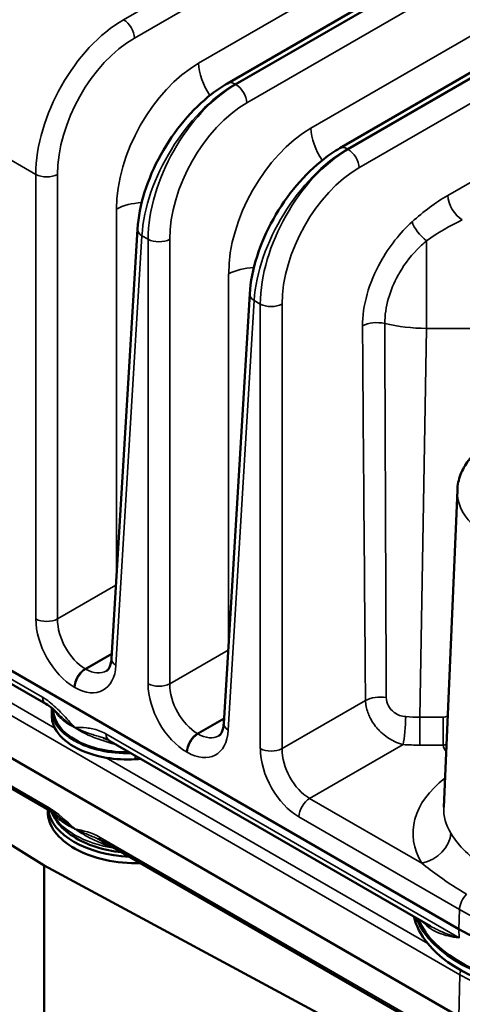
# Model space of a CAD drawing. Header units: inches. Extents: x 1 to 237, y 4 to 150.
# Tile 134 of 166: x 181.43 to 183.16, y 121.29 to 125.13. Entities that reach past the tile are written whole.
import ezdxf

# ---------------------------------------------------------------- set-up
doc = ezdxf.new("R2010")
doc.units = ezdxf.units.IN
doc.header["$LTSCALE"] = 7
doc.header["$MEASUREMENT"] = 0
doc.layers.add('Visible (ANSI)', color=7, linetype='Continuous', lineweight=50)
doc.layers.add('Visible Narrow (ANSI)', color=7, linetype='Continuous', lineweight=35)

msp = doc.modelspace()

# ---------------------------------------------------------------- linework, layer by layer
at = {"layer": 'Visible (ANSI)'}
for p, q in [((182.2413, 124.8816), (185.2974, 126.646)), ((182.6797, 124.6284), (185.1022, 126.0271)), ((181.8899, 124.313), (181.7885, 122.6367)), ((182.3283, 124.0599), (182.227, 122.3836)), ((180.1387, 123.3157), (183.1452, 121.58)), ((183.139, 123.2936), (183.086, 122.0563)), ((181.5321, 122.4595), (180.276, 123.1847)), ((183.1452, 121.2391), (180.1387, 122.9748)), ((181.551, 122.0405), (180.2519, 122.7905)), ((181.5253, 121.8293), (180.1008, 122.7113)), ((181.5556, 122.4376), (181.5556, 122.4131)), ((181.5612, 122.4335), (181.561, 122.4382)), ((183.0348, 121.5919), (181.7787, 122.3171)), ((181.5394, 122.0471), (181.5394, 122.0396)), ((183.05, 121.175), (181.7508, 121.9251)), ((183.0528, 121.0069), (181.5253, 121.8293)), ((181.5253, 115.257), (181.5253, 121.8293))]:
    msp.add_line(p, q, dxfattribs=at)
for centre, major_axis, start_param, end_param in [((180.5526, 126.1591), (-1.5, -2.5981), 2.489286, 6.784901), ((180.5526, 126.1591), (1.485, 2.5721), 5.632232, 9.924273), ((180.5526, 126.1591), (-1.48, -2.5634), 2.491096, 6.781507), ((181.8506, 122.4376), (-0.295, 0), 6.253655, 7.901652), ((181.8506, 122.4131), (-0.295, 0), 0, 0.285094), ((181.8506, 122.4376), (-0.2894, 0), 0.024695, 1.600776), ((181.8506, 122.4131), (-0.295, 0), 0.285094, 1.285702), ((181.8506, 122.4131), (-0.295, 0), 1.285702, 1.676017), ((181.934, 121.9567), (-0.5, 0), 4.772753, 4.81761), ((181.8894, 122.0396), (-0.35, 0), 0, 1.607435), ((181.8894, 122.0641), (-0.35, 0), 0.087889, 1.482907), ((181.8894, 122.0641), (-0.3138, 0), 0.365756, 0.365812), ((183.5836, 121.6779), (-0.62, 0), 0.134992, 0.442201), ((183.5836, 121.7024), (-0.62, 0), 0.219719, 2.633495), ((183.5836, 121.7024), (-0.6144, 0), 0.234208, 2.620816), ((183.5836, 121.8331), (0.62, 0), 3.926991, 5.148721), ((183.5836, 121.6779), (-0.62, 0), 0.442201, 2.350326)]:
    msp.add_ellipse(centre, major_axis=major_axis, ratio=0.57735, start_param=start_param, end_param=end_param, dxfattribs=at)
for points, knots in [([(181.89, 124.3128), (181.8927, 124.3586), (181.9024, 124.4076), (181.9332, 124.5055), (181.9548, 124.5557), (182.0069, 124.6496), (182.0378, 124.6945), (182.1047, 124.7744), (182.1416, 124.8103), (182.1998, 124.8555), (182.2206, 124.8696), (182.2414, 124.8816)], [0, 0, 0, 0, 0.410891, 0.410891, 0.824976, 0.824976, 1.230678, 1.230678, 1.634526, 1.634526, 1.850794, 1.850794, 1.850794, 1.850794]), ([(182.3284, 124.0597), (182.3312, 124.1062), (182.341, 124.1561), (182.3724, 124.2547), (182.3943, 124.3048), (182.4466, 124.3984), (182.4776, 124.4433), (182.5444, 124.5223), (182.5809, 124.5578), (182.6385, 124.6026), (182.6591, 124.6166), (182.6799, 124.6285)], [0, 0, 0, 0, 0.41783, 0.41783, 0.831049, 0.831049, 1.236782, 1.236782, 1.636279, 1.636279, 1.850771, 1.850771, 1.850771, 1.850771]), ([(183.2268, 123.456), (183.21, 123.4418), (183.195, 123.4262), (183.1695, 123.3923), (183.1591, 123.3739), (183.1442, 123.3349), (183.1398, 123.3143), (183.139, 123.2936)], [3.3270179, 3.3270179, 3.3270179, 3.3270179, 3.5180436, 3.5180436, 3.7101696, 3.7101696, 3.9022956, 3.9022956, 3.9022956, 3.9022956]), ([(181.7692, 122.5884), (181.7726, 122.5904), (181.7757, 122.5931), (181.7814, 122.6034), (181.7834, 122.6083), (181.7867, 122.6205), (181.788, 122.6279), (181.7885, 122.6361)], [0, 0, 0, 0, 0.1593583, 0.1593583, 0.2462874, 0.2462874, 0.3353607, 0.3353607, 0.3353607, 0.3353607]), ([(181.583, 122.4178), (181.5746, 122.4261), (181.5661, 122.434), (181.5488, 122.4484), (181.5396, 122.4552), (181.532, 122.4596)], [0, 0, 0, 0, 0.096284, 0.096284, 0.1972579, 0.1972579, 0.1972579, 0.1972579]), ([(182.2076, 122.3353), (182.211, 122.3373), (182.2141, 122.34), (182.2198, 122.3503), (182.2218, 122.3552), (182.2251, 122.3674), (182.2264, 122.3748), (182.2269, 122.383)], [0, 0, 0, 0, 0.1593588, 0.1593588, 0.2462879, 0.2462879, 0.3353543, 0.3353543, 0.3353543, 0.3353543]), ([(181.7574, 122.3264), (181.7574, 122.3264), (181.7574, 122.3264), (181.7573, 122.3265), (181.7572, 122.3265), (181.757, 122.3266)], [0.09360673, 0.09360673, 0.09360673, 0.09360673, 0.093621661, 0.093621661, 0.094757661, 0.094757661, 0.094757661, 0.094757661]), ([(181.828, 121.8805), (181.793, 121.8843), (181.7589, 121.8914), (181.6945, 121.9121), (181.6644, 121.9259), (181.6125, 121.9595), (181.5907, 121.9793), (181.5662, 122.0133), (181.5593, 122.0256), (181.5543, 122.0385)], [0.971451, 0.971451, 0.971451, 0.971451, 1.293138, 1.293138, 1.627495, 1.627495, 1.961793, 1.961793, 2.135423, 2.135423, 2.135423, 2.135423]), ([(181.6451, 121.972), (181.645, 121.972), (181.6449, 121.9721), (181.6448, 121.9722), (181.6448, 121.9722), (181.6447, 121.9722), (181.6446, 121.9723), (181.6442, 121.9726), (181.6438, 121.9729), (181.643, 121.9734), (181.6426, 121.9737), (181.6414, 121.9745), (181.6406, 121.975), (181.6382, 121.9767), (181.6366, 121.9778), (181.6319, 121.9811), (181.6288, 121.9833), (181.6195, 121.99), (181.6134, 121.9946), (181.602, 122.0032), (181.5966, 122.0074), (181.5908, 122.0119), (181.5903, 122.0123), (181.5865, 122.0153), (181.5833, 122.0178), (181.5801, 122.0203)], [-0.0018562, -0.0018562, -0.0018562, -0.0018562, -0.0009281, -0.0009281, -0.0006485, -0.0006485, 0, 0, 0.0046183, 0.0046183, 0.0092366, 0.0092366, 0.0184732, 0.0184732, 0.0369463, 0.0369463, 0.0738927, 0.0738927, 0.1477853, 0.1477853, 0.2150264, 0.2150264, 0.221678, 0.221678, 0.2628362, 0.2628362, 0.2628362, 0.2628362])]:
    msp.add_open_spline(points, degree=3, knots=knots, dxfattribs=at)
for points in [[(181.7762, 122.3188), (181.7701, 122.322), (181.7638, 122.3244), (181.7574, 122.3264)], [(182.0888, 122.2952), (182.0889, 122.2952), (182.0889, 122.2952), (182.0889, 122.2952)], [(181.5801, 122.0203), (181.5704, 122.0279), (181.5604, 122.035), (181.551, 122.0405)], [(181.7357, 121.9328), (181.7355, 121.9329), (181.7354, 121.9329), (181.7353, 121.933)], [(181.7499, 121.9257), (181.7451, 121.9283), (181.7404, 121.9307), (181.7357, 121.9328)], [(183.0325, 121.5932), (183.0331, 121.5928), (183.0338, 121.5925), (183.0344, 121.5921)]]:
    msp.add_open_spline(points, degree=3, dxfattribs=at)
at = {"layer": 'Visible Narrow (ANSI)'}
for p, q in [((185.0353, 126.9773), (181.8358, 125.13)), ((181.8782, 125.0583), (185.0569, 126.8935)), ((185.1758, 126.7191), (182.1285, 124.9597)), ((182.2713, 124.8786), (185.3201, 126.6388)), ((185.324, 126.6377), (182.2742, 124.8769)), ((182.3166, 124.8051), (185.1524, 126.4424)), ((185.1454, 126.1953), (182.567, 124.7066)), ((182.7097, 124.6255), (185.1022, 126.0068)), ((185.1022, 126.0034), (182.7126, 124.6238)), ((182.755, 124.552), (185.1066, 125.9097)), ((185.1454, 125.6238), (183.1019, 124.444)), ((182.2698, 124.8794), (182.2698, 124.8794)), ((182.2742, 124.8769), (182.2713, 124.8786)), ((181.0306, 124.7929), (181.4929, 124.526)), ((182.7082, 124.6263), (182.7082, 124.6263)), ((182.7126, 124.6238), (182.7097, 124.6255)), ((181.4929, 124.526), (181.4929, 122.7911)), ((181.5777, 122.7911), (181.5777, 124.526)), ((181.8076, 124.3911), (181.8076, 122.9519)), ((181.806, 122.6103), (181.9074, 124.2866)), ((181.9046, 124.2885), (181.9046, 124.2885)), ((181.9074, 124.2866), (181.9313, 124.2729)), ((181.9313, 124.2729), (181.9313, 122.538)), ((182.0161, 122.538), (182.0161, 124.2729)), ((183.0188, 123.9252), (183.0188, 124.2665)), ((182.246, 124.138), (182.246, 122.6988)), ((182.2444, 122.3572), (182.3458, 124.0335)), ((182.343, 124.0354), (182.343, 124.0354)), ((182.3458, 124.0335), (182.3697, 124.0197)), ((182.3697, 124.0197), (182.3697, 122.2849)), ((182.4545, 122.2849), (182.4545, 124.0197)), ((182.867, 124.0307), (182.8669, 124.0307)), ((182.913, 123.9335), (182.913, 123.9335)), ((182.9926, 122.4078), (183.0188, 123.9252)), ((183.0188, 123.9252), (183.2144, 123.9252)), ((181.5197, 122.4853), (180.1398, 123.282)), ((180.1424, 123.1381), (183.1488, 121.4023)), ((181.5675, 122.3652), (180.3118, 123.0902)), ((181.8059, 122.9229), (181.5777, 122.7911)), ((181.5446, 122.054), (180.1413, 122.8642)), ((182.2443, 122.6697), (182.0161, 122.538)), ((181.6855, 122.5967), (181.7898, 122.6569)), ((181.7896, 122.6543), (181.6877, 122.5955)), ((181.6877, 122.5955), (181.6855, 122.5967)), ((181.6431, 122.525), (181.6453, 122.5237)), ((182.7805, 122.4731), (182.4545, 122.2849)), ((182.1239, 122.3436), (182.2282, 122.4038)), ((182.228, 122.4012), (182.1261, 122.3424)), ((183.0832, 122.4078), (182.9926, 122.4078)), ((182.9926, 122.4078), (182.9926, 122.2986)), ((183.0832, 122.2986), (183.0832, 122.4078)), ((183.1462, 121.5462), (181.7663, 122.3429)), ((182.1261, 122.3424), (182.1239, 122.3436)), ((181.8367, 122.3022), (181.8367, 122.3022)), ((182.5623, 122.0905), (182.927, 122.3011)), ((182.913, 122.3053), (182.913, 122.3053)), ((182.9926, 122.2986), (183.0832, 122.2986)), ((183.0232, 121.5248), (181.7676, 122.2497)), ((181.8815, 122.2577), (181.8815, 122.2438)), ((182.0815, 122.2719), (182.0837, 122.2706)), ((182.5387, 122.0685), (182.5387, 122.0685)), ((183.0003, 121.8377), (182.5623, 122.0905)), ((182.5199, 122.0188), (183.1474, 121.6565)), ((183.1477, 121.1284), (181.7444, 121.9386)), ((182.9623, 121.6524), (182.9623, 121.6524)), ((183.1452, 121.58), (183.1474, 121.6565)), ((183.1462, 121.5462), (183.1452, 121.58)), ((183.1488, 121.4023), (183.1452, 121.2391))]:
    msp.add_line(p, q, dxfattribs=at)
for centre, major_axis, ratio, start_param, end_param in [((181.8466, 124.7155), (-0.2381, -0.4398), 0.594803, 3.910657, 5.446547), ((181.8358, 125.081), (0.03, -0.052), 0.57735, 0.820305, 2.356194), ((181.889, 124.6927), (0.208, 0.3879), 0.597134, 0.766683, 2.302573), ((182.1402, 124.5693), (-0.2222, -0.4143), 0.597134, 3.908276, 5.444165), ((182.2416, 124.899), (-0.08, 0.1386), 0.57735, 0.820305, 1.705332), ((182.2604, 124.4766), (0.2612, 0.4265), 0.559352, 0.799843, 2.335733), ((182.285, 124.4624), (-0.2381, -0.4398), 0.594803, 3.910657, 5.446547), ((182.2713, 124.8296), (-0.03, 0.052), 0.57735, 5.497787, 6.277063), ((182.2742, 124.8279), (0.03, -0.052), 0.57735, 0.820305, 2.356194), ((182.3274, 124.4396), (0.208, 0.3879), 0.597134, 0.766683, 2.302573), ((182.5786, 124.3162), (-0.2222, -0.4143), 0.597134, 3.908276, 5.444165), ((182.68, 124.6459), (-0.08, 0.1386), 0.57735, 0.820305, 1.705842), ((182.7097, 124.5765), (-0.03, 0.052), 0.57735, 5.497787, 6.277063), ((182.6988, 124.2235), (0.2612, 0.4265), 0.559352, 0.799843, 2.335733), ((182.7234, 124.2093), (-0.2381, -0.4398), 0.594803, 3.910657, 5.446547), ((182.7126, 124.5748), (0.03, -0.052), 0.57735, 0.820305, 2.356194), ((182.7658, 124.1865), (0.208, 0.3879), 0.597134, 0.766683, 2.302573), ((181.5353, 124.5487), (0.06, 0), 0.536374, 3.9276, 5.497178), ((183.1212, 124.1256), (-0.3424, -0.3416), 0.549332, 4.260362, 4.630105), ((183.1585, 124.4137), (0.04, -0.0693), 0.57735, 3.961897, 5.497787), ((181.9207, 124.3304), (-0.16, 0), 0.536374, 4.801977, 5.497178), ((183.0188, 124.3108), (0.0539, -0.0591), 0.407833, 3.854466, 5.133211), ((183.1777, 124.0952), (-0.3693, -0.2423), 0.523728, 4.43078, 4.800523), ((181.9498, 124.3094), (-0.0599, 0.0036), 0.576647, 0.006728, 0.819653), ((181.9737, 124.2956), (0.06, 0), 0.536374, 3.9276, 5.497178), ((182.3591, 124.0773), (-0.16, 0), 0.536374, 4.80268, 5.497178), ((182.3882, 124.0563), (-0.0599, 0.0036), 0.576647, 0.006727, 0.819653), ((182.4121, 124.0425), (0.06, 0), 0.536374, 3.9276, 5.497178), ((182.8254, 123.9043), (0.08, 0.0006), 0.541449, 1.177909, 2.351711), ((183.1583, 132.2308), (-0.0593, -21.0386), 0.01444, 5.117257, 5.19411), ((183.0189, 124.1645), (0.43, -0.0054), 0.556619, 4.330182, 4.719212), ((183.1018, 132.2611), (-0.0038, -21.0706), 0.017125, 5.118647, 5.1955), ((183.5808, 123.2873), (-0.442, 0), 0.57735, 6.25849, 9.449473), ((181.6486, 122.7078), (0.104, -0.1939), 0.597134, 3.980613, 5.516502), ((181.5353, 122.8139), (0.06, 0), 0.536374, 3.9276, 5.497178), ((181.691, 122.7305), (-0.0739, 0.142), 0.60434, 0.84671, 2.3826), ((181.8484, 122.6331), (-0.0599, 0.0036), 0.576647, 0, 0.819653), ((181.6855, 122.5478), (-0.03, -0.052), 0.57735, 3.926991, 5.462881), ((181.6508, 122.7065), (0.104, -0.1939), 0.597134, 5.516502, 7.052392), ((181.6877, 122.5465), (0.03, 0.052), 0.57735, 0.785398, 2.321288), ((181.6932, 122.7293), (-0.0739, 0.142), 0.60434, 2.3826, 3.166752), ((181.9737, 122.5608), (0.06, 0), 0.536374, 3.9276, 5.497178), ((182.087, 122.4546), (0.104, -0.1939), 0.597134, 3.980613, 5.516502), ((182.1294, 122.4774), (-0.0739, 0.142), 0.60434, 0.84671, 2.3826), ((181.5621, 122.5115), (-0.03, -0.052), 0.57735, 5.532694, 6.281658), ((182.8371, 122.4428), (0.08, 0.0007), 0.542579, 1.253866, 2.350835), ((182.927, 122.3664), (0.006, 0.0798), 0.105045, 3.761012, 5.295333), ((182.9928, 122.6586), (-0.4301, -0.0017), 0.583043, 1.438965, 1.567903), ((182.2868, 122.38), (-0.0599, 0.0036), 0.576647, 0, 0.819653), ((181.8087, 122.3691), (-0.03, -0.052), 0.57735, 5.532694, 6.283185), ((182.1239, 122.2946), (-0.03, -0.052), 0.57735, 3.926991, 5.462881), ((182.0892, 122.4534), (0.104, -0.1939), 0.597134, 5.516502, 7.052392), ((182.1261, 122.2934), (0.03, 0.052), 0.57735, 0.785398, 2.321288), ((182.1316, 122.4761), (-0.0739, 0.142), 0.60434, 2.3826, 3.16675), ((181.7836, 122.287), (0.009, 0.0286), 0.026269, 5.391515, 5.644485), ((181.934, 122.0302), (-0.4745, 0), 0.57735, 4.384185, 4.384317), ((182.5254, 122.2015), (0.104, -0.1939), 0.597134, 3.980613, 5.516502), ((182.4121, 122.3077), (0.06, 0), 0.536374, 3.9276, 5.497178), ((182.5678, 122.2243), (-0.0739, 0.142), 0.60434, 0.84671, 2.3826), ((182.9928, 122.5932), (0.5101, 0.0002), 0.577642, 4.582693, 4.711631), ((183.2616, 122.3131), (-0.1802, 0), 0.576647, 0.140158, 0.394864), ((183.5808, 121.9547), (-0.6149, 0), 0.57735, 5.63448, 6.619095), ((181.5665, 122.0673), (-0.0155, -0.0268), 0.57735, 5.523967, 6.282593), ((182.5623, 122.0415), (-0.03, -0.052), 0.57735, 3.926991, 5.462881), ((183.5808, 122.0492), (-0.495, 0), 0.57735, 6.25849, 6.619095), ((181.8894, 122.0887), (-0.3448, 0), 0.57735, 0.261648, 1.310099), ((181.5431, 122.011), (0.0204, 0.0233), 0.868196, 5.626555, 6.05557), ((183.722, 120.9563), (2.6895, -0.0843), 0.597134, 2.494185, 2.494187), ((181.7663, 121.9519), (-0.0155, -0.0268), 0.57735, 5.523967, 6.283185), ((183.0003, 121.9356), (-0.1027, -0.0621), 0.770863, 1.134581, 2.670471), ((181.7429, 121.8956), (0.0128, 0.0282), 0.169475, 5.439036, 5.966284), ((183.1898, 121.6792), (0.03, 0.052), 0.57735, 1.133824, 2.321288), ((183.5836, 121.9083), (0.6168, 0), 0.57735, 3.926991, 5.148721), ((183.1707, 121.4143), (0.0155, 0.0268), 0.57735, 1.686124, 2.330015), ((183.5836, 121.6533), (0.6148, 0), 0.57735, 3.926991, 5.148721)]:
    msp.add_ellipse(centre, major_axis=major_axis, ratio=ratio, start_param=start_param, end_param=end_param, dxfattribs=at)
for points, knots in [([(182.9623, 124.3411), (182.9156, 124.2986), (182.8432, 124.2083), (182.7807, 124.0577), (182.7686, 123.9734), (182.7689, 123.9346)], [-1.229486, -1.229486, -1.229486, -1.229486, -0.702563, -0.351282, 0, 0, 0, 0]), ([(182.8557, 123.9445), (182.8556, 123.9753), (182.8605, 124.0088), (182.8702, 124.0426), (182.879, 124.0729), (182.8917, 124.1035), (182.9076, 124.1325), (182.9094, 124.1358), (182.9112, 124.1391), (182.9131, 124.1423), (182.9352, 124.1802), (182.9627, 124.215), (182.9938, 124.2446), (183.0009, 124.2513), (183.0082, 124.2578), (183.0157, 124.2639), (183.0167, 124.2648), (183.0178, 124.2657), (183.0188, 124.2665)], [0, 0, 0, 0, 0.351282, 0.351282, 0.351282, 0.666836, 0.666836, 0.666836, 0.702563, 0.702563, 0.702563, 1.120806, 1.120806, 1.120806, 1.216044, 1.216044, 1.216044, 1.229486, 1.229486, 1.229486, 1.229486]), ([(181.6444, 122.3676), (181.6443, 122.3677), (181.6443, 122.3678), (181.6284, 122.3858), (181.6044, 122.4128), (181.5633, 122.4538), (181.5371, 122.4752), (181.5197, 122.4853)], [-0.000884, -0.000884, -0.000884, -0.000884, 0, 0, 0.187712, 0.281568, 0.4692799, 0.4692799, 0.4692799, 0.4692799]), ([(182.9373, 122.4098), (182.9212, 122.4109), (182.8944, 122.4201), (182.8675, 122.4511), (182.8617, 122.4735), (182.8616, 122.4842)], [0.1747231, 0.1747231, 0.1747231, 0.1747231, 0.3210441, 0.4185915, 0.5161389, 0.5161389, 0.5161389, 0.5161389]), ([(182.7805, 122.4731), (182.7807, 122.4654), (182.7815, 122.4575), (182.7846, 122.4415), (182.7869, 122.4334), (182.792, 122.4192), (182.7947, 122.413), (182.8017, 122.3987), (182.8064, 122.3907), (182.817, 122.3752), (182.8228, 122.3678), (182.8328, 122.3568), (182.8367, 122.3529), (182.8487, 122.3416), (182.8573, 122.3348), (182.8752, 122.3226), (182.8846, 122.3173), (182.9042, 122.3082), (182.9144, 122.3044), (182.9254, 122.3015), (182.9262, 122.3013), (182.927, 122.3011)], [-0.5161389, -0.5161389, -0.5161389, -0.5161389, -0.4810554, -0.4810554, -0.4458576, -0.4458576, -0.4185915, -0.4185915, -0.3812484, -0.3812484, -0.3435152, -0.3435152, -0.3210441, -0.3210441, -0.2756472, -0.2756472, -0.2285127, -0.2285127, -0.1786942, -0.1786942, -0.1747231, -0.1747231, -0.1747231, -0.1747231]), ([(181.5665, 122.4334), (181.5683, 122.4302), (181.5706, 122.4266), (181.5737, 122.4222), (181.5742, 122.4216), (181.5781, 122.4163), (181.5822, 122.4116), (181.5915, 122.4022), (181.5968, 122.3975), (181.6084, 122.3885), (181.6148, 122.384), (181.6286, 122.3756), (181.636, 122.3716), (181.644, 122.3678), (181.6442, 122.3677), (181.6444, 122.3676)], [-0.4635105, -0.4635105, -0.4635105, -0.4635105, -0.3874476, -0.3874476, -0.3744866, -0.3744866, -0.280865, -0.280865, -0.1872433, -0.1872433, -0.0936217, -0.0936217, 0, 0, 0.0025616, 0.0025616, 0.0025616, 0.0025616]), ([(181.6444, 122.3676), (181.6442, 122.3678), (181.644, 122.3679), (181.6358, 122.3734), (181.6205, 122.3844), (181.6003, 122.4013), (181.5884, 122.4126), (181.583, 122.4178)], [-0.0025616, -0.0025616, -0.0025616, -0.0025616, 0, 0, 0.0936217, 0.1872433, 0.2675713, 0.2675713, 0.2675713, 0.2675713]), ([(181.6444, 122.3676), (181.6446, 122.3675), (181.6449, 122.3673), (181.653, 122.3618), (181.6697, 122.3516), (181.6974, 122.3378), (181.7268, 122.3257), (181.7578, 122.315), (181.7792, 122.3084), (181.7898, 122.3048)], [-0.4706699, -0.4706699, -0.4706699, -0.4706699, -0.4681083, -0.4681083, -0.3744866, -0.280865, -0.1872433, -0.0936217, 0, 0, 0, 0]), ([(181.757, 122.3266), (181.7515, 122.3283), (181.746, 122.33), (181.7391, 122.3322), (181.7375, 122.3327), (181.7327, 122.3342), (181.7294, 122.3352), (181.7189, 122.3386), (181.7119, 122.3408), (181.7023, 122.3441), (181.6997, 122.345), (181.6884, 122.349), (181.6798, 122.3522), (181.6711, 122.3557), (181.6706, 122.356), (181.6646, 122.3584), (181.6593, 122.3607), (181.6511, 122.3644), (181.6481, 122.3659), (181.6449, 122.3674), (181.6448, 122.3674), (181.6446, 122.3675), (181.6445, 122.3676), (181.6444, 122.3676)], [0.0947577, 0.0947577, 0.0947577, 0.0947577, 0.1427651, 0.1427651, 0.1570072, 0.1570072, 0.1872433, 0.1872433, 0.2549352, 0.2549352, 0.280865, 0.280865, 0.3687705, 0.3687705, 0.3744866, 0.3744866, 0.4331123, 0.4331123, 0.4681083, 0.4681083, 0.4696297, 0.4696297, 0.4706699, 0.4706699, 0.4706699, 0.4706699]), ([(181.7663, 122.3429), (181.7489, 122.3529), (181.7317, 122.3587), (181.7152, 122.3622), (181.707, 122.364), (181.699, 122.3651), (181.6911, 122.3659), (181.6752, 122.3675), (181.6597, 122.3676), (181.6444, 122.3676)], [1.0790225, 1.0790225, 1.0790225, 1.0790225, 1.2667344, 1.2667344, 1.2667344, 1.3605904, 1.3605904, 1.3605904, 1.5491864, 1.5491864, 1.5491864, 1.5491864]), ([(181.6451, 121.972), (181.645, 121.9721), (181.6449, 121.9722), (181.6121, 122.0025), (181.5785, 122.0344), (181.5446, 122.054)], [-0.0011053, -0.0011053, -0.0011053, -0.0011053, 0, 0, 0.3658771, 0.3658771, 0.3658771, 0.3658771]), ([(181.5566, 122.0371), (181.5589, 122.0327), (181.5616, 122.0289), (181.5668, 122.023), (181.5691, 122.0207), (181.5716, 122.0186)], [1.278842, 1.278842, 1.278842, 1.278842, 1.3535227, 1.3535227, 1.4094666, 1.4094666, 1.4094666, 1.4094666]), ([(181.5716, 122.0186), (181.5764, 122.0147), (181.5818, 122.0102), (181.5903, 122.0037), (181.5928, 122.0018), (181.6001, 121.9966), (181.605, 121.9934), (181.6182, 121.9853), (181.6269, 121.9805), (181.6389, 121.9747), (181.6417, 121.9735), (181.6447, 121.9721), (181.6449, 121.9721), (181.6451, 121.972)], [-0.3694633, -0.3694633, -0.3694633, -0.3694633, -0.2642605, -0.2642605, -0.221678, -0.221678, -0.1477853, -0.1477853, -0.0338283, -0.0338283, 0, 0, 0.0018562, 0.0018562, 0.0018562, 0.0018562]), ([(181.7353, 121.933), (181.7335, 121.9337), (181.7318, 121.9345), (181.7243, 121.9378), (181.7187, 121.9401), (181.7112, 121.9433), (181.7092, 121.9441), (181.6997, 121.9481), (181.6922, 121.9511), (181.6739, 121.9589), (181.6632, 121.9635), (181.6504, 121.9694), (181.648, 121.9706), (181.6455, 121.9718), (181.6454, 121.9718), (181.6453, 121.9718), (181.6453, 121.9719), (181.6452, 121.9719), (181.6451, 121.9719), (181.6451, 121.972)], [0.0575061, 0.0575061, 0.0575061, 0.0575061, 0.0738927, 0.0738927, 0.1281369, 0.1281369, 0.1477853, 0.1477853, 0.224148, 0.224148, 0.3414472, 0.3414472, 0.3694633, 0.3694633, 0.3701118, 0.3701118, 0.3703914, 0.3703914, 0.3713196, 0.3713196, 0.3713196, 0.3713196]), ([(181.6451, 121.972), (181.6452, 121.9719), (181.6454, 121.9718), (181.6559, 121.9642), (181.6671, 121.9572), (181.6882, 121.9451), (181.698, 121.9398), (181.7157, 121.9311), (181.7234, 121.9274), (181.739, 121.9201), (181.747, 121.9165), (181.755, 121.9128)], [-0.3713196, -0.3713196, -0.3713196, -0.3713196, -0.3694633, -0.3694633, -0.2469734, -0.2469734, -0.1477853, -0.1477853, -0.0738927, -0.0738927, 0, 0, 0, 0]), ([(181.7444, 121.9386), (181.7104, 121.9582), (181.6775, 121.9646), (181.6452, 121.9719), (181.6452, 121.972), (181.6451, 121.972)], [0.7671977, 0.7671977, 0.7671977, 0.7671977, 1.1330748, 1.1330748, 1.1341801, 1.1341801, 1.1341801, 1.1341801]), ([(183.2311, 121.8379), (183.2009, 121.8552), (183.1552, 121.8938), (183.1241, 121.9376), (183.1135, 121.955)], [0, 0, 0, 0, 0.4029308, 0.7051289, 0.7051289, 0.7051289, 0.7051289]), ([(181.755, 121.9128), (181.7651, 121.908), (181.7756, 121.9038), (181.7908, 121.8992), (181.7952, 121.898), (181.7996, 121.8969)], [0, 0, 0, 0, 0.0937138, 0.0937138, 0.1318572, 0.1318572, 0.1318572, 0.1318572]), ([(183.0003, 121.8377), (183.0215, 121.8207), (183.0754, 121.7793), (183.138, 121.7385), (183.1754, 121.7169)], [-0.7051289, -0.7051289, -0.7051289, -0.7051289, -0.4029308, 0, 0, 0, 0]), ([(183.0056, 121.6088), (183.0143, 121.5978), (183.033, 121.5813), (183.0773, 121.5589), (183.1166, 121.5503), (183.1459, 121.5462), (183.1461, 121.5462), (183.1462, 121.5462)], [0.1497504, 0.1497504, 0.1497504, 0.1497504, 0.3565524, 0.5348285, 0.8913809, 0.8913809, 0.8932982, 0.8932982, 0.8932982, 0.8932982]), ([(183.1462, 121.5462), (183.146, 121.5462), (183.1459, 121.5463), (183.115, 121.5555), (183.0769, 121.5694), (183.0429, 121.5872), (183.0348, 121.5919)], [-0.8932982, -0.8932982, -0.8932982, -0.8932982, -0.8913809, -0.8913809, -0.5348285, -0.417522, -0.417522, -0.417522, -0.417522])]:
    msp.add_open_spline(points, degree=3, knots=knots, dxfattribs=at)
for points in [[(183.1012, 122.4114), (183.0956, 122.4091), (183.0894, 122.4078), (183.0832, 122.4078)], [(181.7898, 122.3048), (181.7963, 122.3026), (181.8029, 122.3008), (181.8096, 122.2993)], [(183.0832, 122.2986), (183.0876, 122.2989), (183.0921, 122.2993), (183.0964, 122.3)], [(181.5467, 122.045), (181.5467, 122.045), (181.5467, 122.045), (181.5467, 122.045)]]:
    msp.add_open_spline(points, degree=3, dxfattribs=at)

doc.saveas('drawing.dxf')
